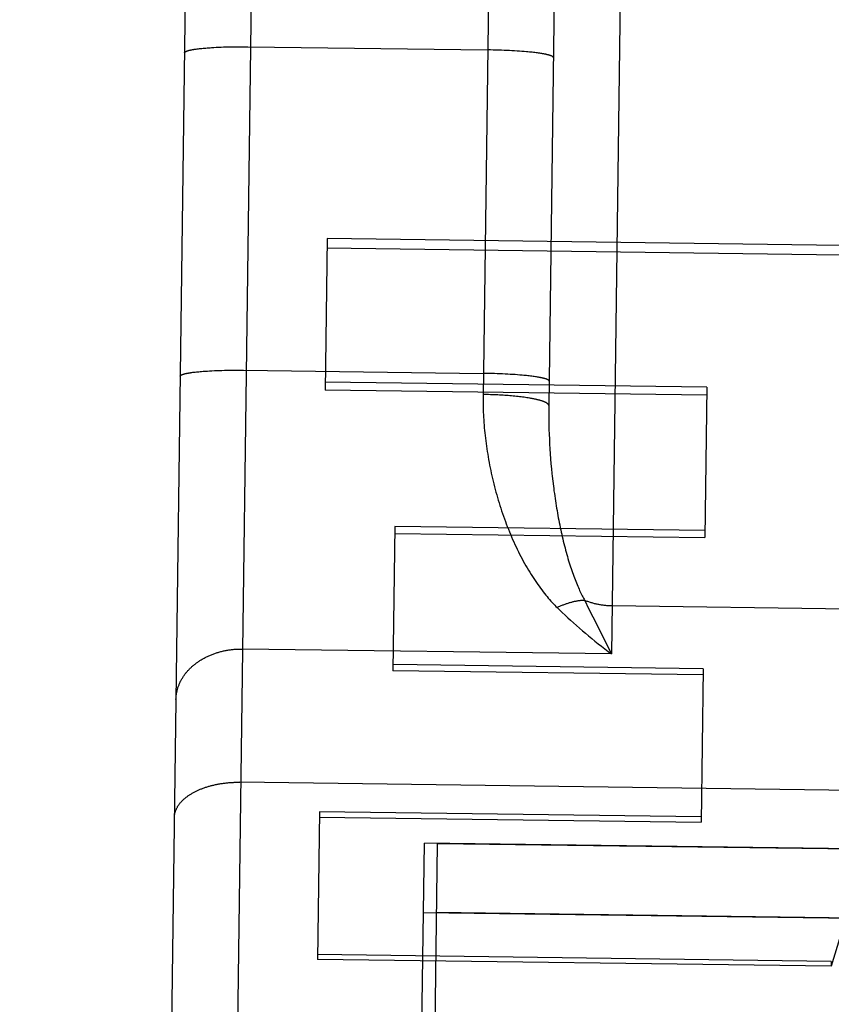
# Model space of a CAD drawing. Header units: inches. Extents: x 0 to 227, y 0 to 147.
# Tile 103 of 247: x 77.616 to 77.924, y 77.133 to 77.507. Entities that reach past the tile are written whole.
import ezdxf

# ---------------------------------------------------------------- set-up
doc = ezdxf.new("R2010")
doc.units = ezdxf.units.IN
doc.header["$LTSCALE"] = 12.466667
doc.header["$MEASUREMENT"] = 0
doc.linetypes.add('HIDDEN', pattern=[0.2, 0.1, -0.1])
doc.layers.get('0').update_dxf_attribs({"linetype": 'CONTINUOUS'})
for name, color, linetype in [('02___PRT_ALL_AXES', 7, 'CONTINUOUS'), ('DEFAULT_2', 8, 'HIDDEN'), ('DIMENSIONS', 7, 'CONTINUOUS')]:
    doc.layers.add(name, color=color, linetype=linetype)
doc.styles.get("Standard").update_dxf_attribs({"font": 'txt', "width": 0.8})
doc.dimstyles.new('DIMSTYLE_2', dxfattribs={"dimtxt": 1, "dimasz": 1.333333, "dimexe": 0.09, "dimexo": 0.07, "dimgap": 0.0375, "dimtad": 0, "dimtih": 1, "dimtoh": 1, "dimzin": 4, "dimdsep": 46, "dimtxsty": 'Standard', "dimblk": '_FILLED', "dimblk1": '_FILLED', "dimblk2": '_FILLED', "dimcen": 0.09, "dimadec": 0, "dimazin": 0, "dimtfac": 1, "dimtofl": 0, "dimtmove": 0, "dimatfit": 3, "dimldrblk": '_FILLED', "dimfxl": 0, "dimtolj": 1, "dimtzin": 4, "dimarcsym": 0})

# ---------------------------------------------------------------- blocks, each defined once
blk = doc.blocks.new('_FILLED')
at = {"color": 0, "linetype": 'ByBlock'}
blk.add_solid([(0, 0), (-1, 0.2), (-1, -0.2)], dxfattribs=at)
blk = doc.blocks.new('*D39')
at = {"layer": 'DIMENSIONS', "color": 2, "linetype": 'Continuous'}
for p, q in [((74.40079, 68.85555), (71.68206, 68.85555)), ((75.65079, 68.85555), (78.31746, 68.85555))]:
    blk.add_line(p, q, dxfattribs=at)
at = {"layer": 'DIMENSIONS', "color": 2, "linetype": 'Continuous', "xscale": 1.3333333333, "yscale": 1.3333333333, "zscale": 1.3333333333}
blk.add_blockref('_FILLED', (74.40079, 68.85555), dxfattribs=at)
at = {"layer": 'DIMENSIONS', "color": 2, "linetype": 'Continuous', "xscale": 1.3333333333, "yscale": 1.3333333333, "zscale": 1.3333333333, "rotation": 180}
blk.add_blockref('_FILLED', (75.65079, 68.85555), dxfattribs=at)
at = {"layer": 'DIMENSIONS', "color": 2, "linetype": 'Continuous', "insert": (71.18206, 69.35555), "char_height": 1, "width": 3.2, "attachment_point": 3, "line_spacing_factor": 0.9}
blk.add_mtext('1.25', dxfattribs=at)
blk = doc.blocks.new('*D40')
at = {"layer": 'DIMENSIONS', "color": 2, "linetype": 'Continuous'}
for p, q in [((75.79479, 72.2559), (73.12812, 72.2559)), ((78.79479, 72.2559), (81.55992, 72.2559))]:
    blk.add_line(p, q, dxfattribs=at)
at = {"layer": 'DIMENSIONS', "color": 2, "linetype": 'Continuous', "xscale": 1.3333333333, "yscale": 1.3333333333, "zscale": 1.3333333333}
blk.add_blockref('_FILLED', (75.79479, 72.2559), dxfattribs=at)
at = {"layer": 'DIMENSIONS', "color": 2, "linetype": 'Continuous', "xscale": 1.3333333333, "yscale": 1.3333333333, "zscale": 1.3333333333, "rotation": 180}
blk.add_blockref('_FILLED', (78.79479, 72.2559), dxfattribs=at)
at = {"layer": 'DIMENSIONS', "color": 2, "linetype": 'Continuous', "insert": (82.05992, 72.7559), "char_height": 1, "width": 3.2, "attachment_point": 1, "line_spacing_factor": 0.9}
blk.add_mtext('3.00', dxfattribs=at)

msp = doc.modelspace()

# ---------------------------------------------------------------- linework, layer by layer
at = {"layer": '02___PRT_ALL_AXES', "color": 8, "linetype": 'HIDDEN'}
for p, q in [((77.63469, 66.69486), (77.77416, 77.19393)), ((78.27411, 77.18729), (77.77416, 77.19393)), ((78.27377, 77.16116), (77.77381, 77.1678))]:
    msp.add_line(p, q, dxfattribs=at)
at = {"layer": 'DEFAULT_2', "color": 8, "linetype": 'HIDDEN'}
for p, q in [((77.70827, 77.8806), (77.68883, 76.41698)), ((77.84825, 77.87823), (77.84012, 77.26601)), ((77.68294, 77.85593), (77.66417, 76.44257)), ((77.8221, 77.79138), (77.81637, 77.36027)), ((77.68257, 77.49566), (77.68297, 77.49572)), ((77.68297, 77.49572), (77.6834, 77.49577)), ((77.6834, 77.49577), (77.68383, 77.49582)), ((77.68383, 77.49582), (77.68429, 77.49587)), ((77.68429, 77.49587), (77.68475, 77.49592)), ((77.68475, 77.49592), (77.68524, 77.49596)), ((77.68524, 77.49596), (77.68573, 77.49601)), ((77.68573, 77.49601), (77.68624, 77.49605)), ((77.68624, 77.49605), (77.68677, 77.4961)), ((77.68677, 77.4961), (77.6873, 77.49614)), ((77.6873, 77.49614), (77.68785, 77.49617)), ((77.68785, 77.49617), (77.68841, 77.49621)), ((77.68841, 77.49621), (77.68928, 77.49626)), ((77.68928, 77.49626), (77.69016, 77.49631)), ((77.69016, 77.49631), (77.69107, 77.49635)), ((77.69107, 77.49635), (77.692, 77.49639)), ((77.692, 77.49639), (77.69296, 77.49643)), ((77.69296, 77.49643), (77.69393, 77.49646)), ((77.69393, 77.49646), (77.69491, 77.49648)), ((77.69491, 77.49648), (77.69591, 77.4965)), ((77.69591, 77.4965), (77.69692, 77.49652)), ((77.69692, 77.49652), (77.69795, 77.49653)), ((77.69795, 77.49653), (77.69898, 77.49654)), ((77.69898, 77.49654), (77.70002, 77.49654)), ((77.70002, 77.49654), (77.70107, 77.49654)), ((77.70107, 77.49654), (77.70212, 77.49653)), ((77.70212, 77.49653), (77.79316, 77.49532)), ((77.79421, 77.49531), (77.79316, 77.49532)), ((77.79526, 77.49529), (77.79421, 77.49531)), ((77.79631, 77.49526), (77.79526, 77.49529)), ((77.79735, 77.49523), (77.79631, 77.49526)), ((77.79838, 77.4952), (77.79735, 77.49523)), ((77.7994, 77.49516), (77.79838, 77.4952)), ((77.80042, 77.49511), (77.7994, 77.49516)), ((77.80142, 77.49507), (77.80042, 77.49511)), ((77.8024, 77.49501), (77.80142, 77.49507)), ((77.80337, 77.49496), (77.8024, 77.49501)), ((77.80432, 77.4949), (77.80337, 77.49496)), ((77.80525, 77.49484), (77.80432, 77.4949)), ((77.80616, 77.49477), (77.80525, 77.49484)), ((77.80704, 77.4947), (77.80616, 77.49477)), ((77.8079, 77.49462), (77.80704, 77.4947)), ((77.80846, 77.49457), (77.8079, 77.49462)), ((77.80901, 77.49452), (77.80846, 77.49457)), ((77.80955, 77.49446), (77.80901, 77.49452)), ((77.81007, 77.49441), (77.80955, 77.49446)), ((77.81058, 77.49435), (77.81007, 77.49441)), ((77.81107, 77.49429), (77.81058, 77.49435)), ((77.81155, 77.49423), (77.81107, 77.49429)), ((77.81202, 77.49417), (77.81155, 77.49423)), ((77.81247, 77.49411), (77.81202, 77.49417)), ((77.81291, 77.49405), (77.81247, 77.49411)), ((77.81333, 77.49398), (77.81291, 77.49405)), ((104.48529, 77.45283), (46.96029, 77.45283)), ((77.7322, 77.42371), (77.73144, 77.36611)), ((77.92719, 77.42112), (77.7322, 77.42371)), ((77.73216, 77.42014), (77.92714, 77.41755)), ((77.68461, 77.37326), (77.68514, 77.3733)), ((77.68514, 77.3733), (77.68567, 77.37334)), ((77.68567, 77.37334), (77.68622, 77.37338)), ((77.68622, 77.37338), (77.68678, 77.37341)), ((77.68678, 77.37341), (77.68764, 77.37347)), ((77.68764, 77.37347), (77.68853, 77.37351)), ((77.68853, 77.37351), (77.68944, 77.37356)), ((77.68944, 77.37356), (77.69037, 77.3736)), ((77.69037, 77.3736), (77.69133, 77.37363)), ((77.69133, 77.37363), (77.69229, 77.37366)), ((77.69229, 77.37366), (77.69328, 77.37368)), ((77.69328, 77.37368), (77.69428, 77.37371)), ((77.69428, 77.37371), (77.69529, 77.37372)), ((77.69529, 77.37372), (77.69632, 77.37373)), ((77.69632, 77.37373), (77.69735, 77.37374)), ((77.69735, 77.37374), (77.69839, 77.37374)), ((77.69839, 77.37374), (77.69944, 77.37374)), ((77.69944, 77.37374), (77.70049, 77.37373)), ((77.70049, 77.37373), (77.79153, 77.37253)), ((77.68094, 77.37286), (77.68134, 77.37292)), ((77.68134, 77.37292), (77.68176, 77.37297)), ((77.68176, 77.37297), (77.6822, 77.37302)), ((77.6822, 77.37302), (77.68266, 77.37307)), ((77.68266, 77.37307), (77.68312, 77.37312)), ((77.68312, 77.37312), (77.68361, 77.37317)), ((77.68361, 77.37317), (77.6841, 77.37321)), ((77.6841, 77.37321), (77.68461, 77.37326)), ((77.79258, 77.37251), (77.79153, 77.37253)), ((77.79363, 77.37249), (77.79258, 77.37251)), ((77.79468, 77.37246), (77.79363, 77.37249)), ((77.79572, 77.37243), (77.79468, 77.37246)), ((77.79675, 77.3724), (77.79572, 77.37243)), ((77.79777, 77.37236), (77.79675, 77.3724)), ((77.79879, 77.37232), (77.79777, 77.37236)), ((77.79978, 77.37227), (77.79879, 77.37232)), ((77.80077, 77.37222), (77.79978, 77.37227)), ((77.80174, 77.37216), (77.80077, 77.37222)), ((77.80269, 77.3721), (77.80174, 77.37216)), ((77.80362, 77.37204), (77.80269, 77.3721)), ((77.80453, 77.37197), (77.80362, 77.37204)), ((77.80541, 77.3719), (77.80453, 77.37197)), ((77.80627, 77.37183), (77.80541, 77.3719)), ((77.80683, 77.37178), (77.80627, 77.37183)), ((77.80738, 77.37172), (77.80683, 77.37178)), ((77.80792, 77.37167), (77.80738, 77.37172)), ((77.80844, 77.37161), (77.80792, 77.37167)), ((77.80895, 77.37156), (77.80844, 77.37161)), ((77.80944, 77.3715), (77.80895, 77.37156)), ((77.80992, 77.37144), (77.80944, 77.3715)), ((77.81039, 77.37138), (77.80992, 77.37144)), ((77.81084, 77.37131), (77.81039, 77.37138)), ((77.81128, 77.37125), (77.81084, 77.37131)), ((77.8117, 77.37119), (77.81128, 77.37125)), ((77.87635, 77.36419), (77.73144, 77.36611)), ((77.87639, 77.36726), (77.73148, 77.36918)), ((77.87639, 77.36726), (77.87563, 77.31016)), ((77.79212, 77.36449), (77.79142, 77.3645)), ((77.79283, 77.36447), (77.79212, 77.36449)), ((77.79352, 77.36446), (77.79283, 77.36447)), ((77.79422, 77.36444), (77.79352, 77.36446)), ((77.79492, 77.36441), (77.79422, 77.36444)), ((77.79561, 77.36439), (77.79492, 77.36441)), ((77.7963, 77.36436), (77.79561, 77.36439)), ((77.79698, 77.36433), (77.7963, 77.36436)), ((77.79767, 77.36429), (77.79698, 77.36433)), ((77.79834, 77.36425), (77.79767, 77.36429)), ((77.79901, 77.36421), (77.79834, 77.36425)), ((77.79968, 77.36417), (77.79901, 77.36421)), ((77.80034, 77.36412), (77.79968, 77.36417)), ((77.80099, 77.36407), (77.80034, 77.36412)), ((77.80163, 77.36402), (77.80099, 77.36407)), ((77.80226, 77.36397), (77.80163, 77.36402)), ((77.80289, 77.36391), (77.80226, 77.36397)), ((77.80351, 77.36385), (77.80289, 77.36391)), ((77.80412, 77.36379), (77.80351, 77.36385)), ((77.80472, 77.36372), (77.80412, 77.36379)), ((77.8053, 77.36366), (77.80472, 77.36372)), ((77.80588, 77.36359), (77.8053, 77.36366)), ((77.80644, 77.36352), (77.80588, 77.36359)), ((77.807, 77.36344), (77.80644, 77.36352)), ((77.80754, 77.36336), (77.807, 77.36344)), ((77.80807, 77.36329), (77.80754, 77.36336)), ((77.80858, 77.36321), (77.80807, 77.36329)), ((77.81637, 77.36027), (77.81635, 77.35849)), ((77.81635, 77.35849), (77.81635, 77.3567)), ((77.81635, 77.3567), (77.81637, 77.3549)), ((77.81637, 77.3549), (77.8164, 77.35308)), ((77.8164, 77.35308), (77.81644, 77.35126)), ((77.81644, 77.35126), (77.8165, 77.34942)), ((77.8165, 77.34942), (77.81658, 77.34757)), ((77.81658, 77.34757), (77.81667, 77.34571)), ((77.81667, 77.34571), (77.81678, 77.34385)), ((77.81678, 77.34385), (77.8169, 77.34198)), ((77.8169, 77.34198), (77.81704, 77.3401)), ((77.81704, 77.3401), (77.8172, 77.33822)), ((77.8172, 77.33822), (77.81737, 77.33634)), ((77.81737, 77.33634), (77.81756, 77.33446)), ((77.81787, 77.33163), (77.8181, 77.32975)), ((77.75795, 77.31438), (77.75723, 77.25965)), ((77.87567, 77.31281), (77.75795, 77.31438)), ((77.75792, 77.31173), (77.87563, 77.31016)), ((77.82998, 77.28633), (77.83145, 77.28332)), ((77.93035, 77.28303), (77.84036, 77.28423)), ((77.83145, 77.28332), (77.83303, 77.28014)), ((77.83303, 77.28014), (77.84012, 77.26601)), ((77.84012, 77.26601), (77.70013, 77.26787)), ((77.87497, 77.2604), (77.75726, 77.26196)), ((77.87494, 77.25808), (77.75723, 77.25965)), ((77.87497, 77.2604), (77.8742, 77.20211)), ((78.3494, 77.20867), (77.69911, 77.21731)), ((77.72931, 77.20607), (77.72857, 77.15001)), ((77.87422, 77.20415), (77.72931, 77.20607)), ((77.72929, 77.20404), (77.8742, 77.20211)), ((77.75923, 76.4469), (77.76916, 77.19421)), ((77.97039, 77.19153), (77.76916, 77.19421)), ((77.76881, 77.16787), (78.27876, 77.16109)), ((77.92807, 77.16241), (77.92355, 77.14742)), ((77.92355, 77.14742), (77.72857, 77.15001)), ((77.92358, 77.14926), (77.72859, 77.15185)), ((77.92358, 77.14926), (77.92355, 77.14742))]:
    msp.add_line(p, q, dxfattribs=at)
for points in [[(77.79732, 77.80783), (77.79141, 77.36355)], [(77.67814, 77.49424), (77.67814, 77.49427), (77.67815, 77.49431), (77.67816, 77.49435), (77.67818, 77.49438), (77.6782, 77.49442), (77.67823, 77.49446), (77.67826, 77.49449), (77.6783, 77.49453), (77.67834, 77.49456), (77.67839, 77.4946), (77.67844, 77.49463), (77.6785, 77.49467), (77.67856, 77.49471), (77.67862, 77.49474), (77.6787, 77.49478), (77.67877, 77.49481), (77.67885, 77.49485), (77.67894, 77.49488), (77.67903, 77.49491), (77.67912, 77.49495), (77.67922, 77.49498), (77.67933, 77.49502), (77.67944, 77.49505), (77.67955, 77.49508), (77.67967, 77.49511), (77.67979, 77.49515), (77.67992, 77.49518), (77.68005, 77.49521), (77.68019, 77.49524), (77.68033, 77.49528), (77.68048, 77.49531), (77.68063, 77.49534), (77.68078, 77.49537), (77.68094, 77.4954), (77.68111, 77.49543), (77.68127, 77.49546), (77.68145, 77.49549), (77.68162, 77.49552), (77.6818, 77.49555), (77.68199, 77.49558), (77.68218, 77.49561), (77.68237, 77.49563), (77.68257, 77.49566)], [(77.81812, 77.49238), (77.81812, 77.49241), (77.81812, 77.49245), (77.8181, 77.49249), (77.81809, 77.49252), (77.81807, 77.49256), (77.81804, 77.4926), (77.81801, 77.49264), (77.81797, 77.49267), (77.81793, 77.49271), (77.81788, 77.49275), (77.81783, 77.49278), (77.81778, 77.49282), (77.81772, 77.49286), (77.81765, 77.49289), (77.81758, 77.49293), (77.81751, 77.49297), (77.81743, 77.493), (77.81734, 77.49304), (77.81725, 77.49308), (77.81716, 77.49311), (77.81706, 77.49315), (77.81695, 77.49319), (77.81685, 77.49322), (77.81673, 77.49326), (77.81662, 77.4933), (77.81649, 77.49333), (77.81637, 77.49337), (77.81624, 77.4934), (77.8161, 77.49344), (77.81596, 77.49347), (77.81581, 77.49351), (77.81566, 77.49354), (77.81551, 77.49358), (77.81535, 77.49361), (77.81519, 77.49365), (77.81502, 77.49368), (77.81485, 77.49372), (77.81468, 77.49375), (77.8145, 77.49379), (77.81431, 77.49382), (77.81412, 77.49385), (77.81393, 77.49389), (77.81373, 77.49392), (77.81333, 77.49398)], [(77.67651, 77.37144), (77.67651, 77.37148), (77.67652, 77.37151), (77.67653, 77.37155), (77.67655, 77.37159), (77.67657, 77.37162), (77.6766, 77.37166), (77.67663, 77.3717), (77.67667, 77.37173), (77.67671, 77.37177), (77.67676, 77.3718), (77.67681, 77.37184), (77.67686, 77.37187), (77.67693, 77.37191), (77.67699, 77.37194), (77.67706, 77.37198), (77.67714, 77.37201), (77.67722, 77.37205), (77.67731, 77.37208), (77.6774, 77.37212), (77.67749, 77.37215), (77.67759, 77.37219), (77.6777, 77.37222), (77.67781, 77.37225), (77.67792, 77.37229), (77.67804, 77.37232), (77.67816, 77.37235), (77.67829, 77.37238), (77.67842, 77.37242), (77.67856, 77.37245), (77.6787, 77.37248), (77.67885, 77.37251), (77.679, 77.37254), (77.67915, 77.37257), (77.67931, 77.3726), (77.67947, 77.37263), (77.67964, 77.37266), (77.67981, 77.37269), (77.67999, 77.37272), (77.68017, 77.37275), (77.68036, 77.37278), (77.68054, 77.37281), (77.68074, 77.37284), (77.68094, 77.37286)], [(77.81649, 77.36958), (77.81649, 77.36962), (77.81648, 77.36965), (77.81647, 77.36969), (77.81646, 77.36973), (77.81643, 77.36977), (77.81641, 77.3698), (77.81638, 77.36984), (77.81634, 77.36988), (77.8163, 77.36991), (77.81625, 77.36995), (77.8162, 77.36999), (77.81615, 77.37002), (77.81609, 77.37006), (77.81602, 77.3701), (77.81595, 77.37013), (77.81587, 77.37017), (77.81579, 77.37021), (77.81571, 77.37024), (77.81562, 77.37028), (77.81553, 77.37032), (77.81543, 77.37035), (77.81532, 77.37039), (77.81522, 77.37043), (77.8151, 77.37046), (77.81498, 77.3705), (77.81486, 77.37053), (77.81474, 77.37057), (77.8146, 77.37061), (77.81447, 77.37064), (77.81433, 77.37068), (77.81418, 77.37071), (77.81403, 77.37075), (77.81388, 77.37078), (77.81372, 77.37082), (77.81356, 77.37085), (77.81339, 77.37089), (77.81322, 77.37092), (77.81304, 77.37095), (77.81286, 77.37099), (77.81268, 77.37102), (77.81249, 77.37106), (77.8123, 77.37109), (77.8121, 77.37112), (77.8117, 77.37119)], [(77.79141, 77.36355), (77.79141, 77.36261), (77.79142, 77.36165), (77.79143, 77.3607), (77.79146, 77.35973), (77.79148, 77.35877), (77.79152, 77.3578), (77.79157, 77.35682), (77.79162, 77.35584), (77.79168, 77.35486), (77.79174, 77.35388), (77.79182, 77.35289), (77.7919, 77.35189), (77.79199, 77.3509), (77.79209, 77.3499), (77.7922, 77.3489), (77.79232, 77.34789), (77.79244, 77.34688), (77.79257, 77.34587), (77.79271, 77.34486), (77.79286, 77.34385), (77.79301, 77.34283), (77.79317, 77.34181), (77.79335, 77.34079), (77.79352, 77.33977), (77.79371, 77.33875), (77.79391, 77.33772), (77.79411, 77.3367), (77.79432, 77.33567), (77.79454, 77.33464), (77.79477, 77.33362), (77.79501, 77.33259), (77.79525, 77.33156), (77.7955, 77.33054), (77.79576, 77.32951), (77.79603, 77.32849), (77.79631, 77.32746), (77.79659, 77.32644), (77.79689, 77.32542), (77.79719, 77.3244), (77.7975, 77.32338), (77.79781, 77.32237), (77.79814, 77.32136), (77.79847, 77.32035), (77.79881, 77.31934), (77.79916, 77.31833), (77.79952, 77.31733), (77.79988, 77.31634), (77.80025, 77.31535), (77.80063, 77.31436), (77.80102, 77.31338), (77.80142, 77.3124), (77.80182, 77.31143), (77.80223, 77.31046), (77.80264, 77.3095), (77.80307, 77.30855), (77.8035, 77.3076), (77.80394, 77.30667), (77.80438, 77.30574), (77.80483, 77.30482), (77.80529, 77.30391), (77.80575, 77.303), (77.80622, 77.30211), (77.80669, 77.30123), (77.80717, 77.30036), (77.80765, 77.2995), (77.80814, 77.29865), (77.80863, 77.29782), (77.80913, 77.297), (77.80963, 77.29619), (77.81013, 77.2954), (77.81063, 77.29462), (77.81114, 77.29386), (77.81165, 77.29312), (77.81215, 77.29239), (77.81266, 77.29168), (77.81317, 77.29098), (77.81368, 77.2903), (77.81418, 77.28964), (77.81469, 77.289), (77.81519, 77.28838), (77.81569, 77.28777), (77.81618, 77.28719), (77.81668, 77.28662), (77.81716, 77.28607), (77.81765, 77.28554), (77.81812, 77.28503), (77.8186, 77.28453), (77.81907, 77.28405), (77.81954, 77.28358)], [(77.81637, 77.36027), (77.81637, 77.36032), (77.81636, 77.36038), (77.81635, 77.36043), (77.81633, 77.36049), (77.81631, 77.36054), (77.81629, 77.3606), (77.81625, 77.36065), (77.81622, 77.36071), (77.81618, 77.36076), (77.81613, 77.36082), (77.81608, 77.36087), (77.81603, 77.36093), (77.81596, 77.36098), (77.8159, 77.36104), (77.81583, 77.36109), (77.81575, 77.36114), (77.81567, 77.3612), (77.81559, 77.36125), (77.8155, 77.36131), (77.81541, 77.36136), (77.81531, 77.36141), (77.8152, 77.36147), (77.8151, 77.36152), (77.81498, 77.36157), (77.81487, 77.36163), (77.81474, 77.36168), (77.81462, 77.36173), (77.81449, 77.36179), (77.81435, 77.36184), (77.81421, 77.36189), (77.81407, 77.36194), (77.81392, 77.36199), (77.81376, 77.36204), (77.8136, 77.36209), (77.81344, 77.36215), (77.81328, 77.3622), (77.8131, 77.36225), (77.81293, 77.3623), (77.81275, 77.36234), (77.81257, 77.36239), (77.81238, 77.36244), (77.81219, 77.36249), (77.81199, 77.36254), (77.81179, 77.36259), (77.81158, 77.36263), (77.81138, 77.36268), (77.81116, 77.36273), (77.81095, 77.36277), (77.81073, 77.36282), (77.8105, 77.36286), (77.81028, 77.36291), (77.81005, 77.36295), (77.80981, 77.36299), (77.80957, 77.36304), (77.80933, 77.36308), (77.80908, 77.36312), (77.80858, 77.36321)], [(77.81756, 77.33446), (77.81766, 77.33351), (77.81787, 77.33163)], [(77.8181, 77.32975), (77.81822, 77.32881), (77.81834, 77.32787), (77.81847, 77.32693), (77.8186, 77.326), (77.81874, 77.32507), (77.81888, 77.32413), (77.81903, 77.3232), (77.81917, 77.32228), (77.81933, 77.32135), (77.81948, 77.32043), (77.81965, 77.31951), (77.81981, 77.3186), (77.81998, 77.31768), (77.82015, 77.31677), (77.82033, 77.31587), (77.82051, 77.31497), (77.82069, 77.31407), (77.82088, 77.31318), (77.82107, 77.3123), (77.82127, 77.31142), (77.82147, 77.31054), (77.82167, 77.30967), (77.82188, 77.30881), (77.82209, 77.30796), (77.8223, 77.30711), (77.82252, 77.30627), (77.82274, 77.30544), (77.82296, 77.30462), (77.82319, 77.3038), (77.82342, 77.303), (77.82365, 77.3022), (77.82389, 77.30142), (77.82412, 77.30064), (77.82436, 77.29988), (77.82461, 77.29913), (77.82485, 77.29839), (77.82509, 77.29767), (77.82534, 77.29695), (77.82559, 77.29625), (77.82584, 77.29557), (77.82609, 77.2949), (77.82634, 77.29424), (77.82659, 77.2936), (77.82684, 77.29298), (77.82709, 77.29237), (77.82734, 77.29178), (77.82759, 77.2912), (77.82783, 77.29064), (77.82808, 77.2901), (77.82832, 77.28957), (77.82857, 77.28906), (77.82881, 77.28856), (77.82905, 77.28809), (77.82928, 77.28763), (77.82952, 77.28718), (77.82975, 77.28675), (77.82998, 77.28633)], [(77.82998, 77.28633), (77.82973, 77.28633), (77.82948, 77.28632), (77.82923, 77.2863), (77.82897, 77.28629), (77.82871, 77.28627), (77.82846, 77.28624), (77.8282, 77.28622), (77.82793, 77.28618), (77.82767, 77.28615), (77.8274, 77.28611), (77.82714, 77.28607), (77.82687, 77.28602), (77.8266, 77.28597), (77.82633, 77.28592), (77.82605, 77.28586), (77.82578, 77.2858), (77.82551, 77.28574), (77.82523, 77.28567), (77.82495, 77.2856), (77.82467, 77.28552), (77.82439, 77.28544), (77.82411, 77.28536), (77.82383, 77.28528), (77.82355, 77.28519), (77.82327, 77.28509), (77.82298, 77.285), (77.8227, 77.2849), (77.82241, 77.2848), (77.82213, 77.28469), (77.82184, 77.28458), (77.82155, 77.28447), (77.82127, 77.28435), (77.82098, 77.28423), (77.82069, 77.28411), (77.8204, 77.28398), (77.82011, 77.28385), (77.81983, 77.28372), (77.81954, 77.28358)], [(77.81954, 77.28358), (77.82051, 77.28263), (77.8215, 77.28168), (77.82252, 77.28071), (77.82356, 77.27975), (77.82463, 77.27877), (77.82572, 77.27779), (77.82682, 77.27681), (77.82796, 77.27582), (77.82911, 77.27484), (77.83028, 77.27384), (77.83146, 77.27285), (77.83267, 77.27186), (77.83389, 77.27087), (77.83512, 77.26989), (77.83636, 77.26891), (77.83761, 77.26793), (77.83886, 77.26697), (77.84012, 77.26601)], [(77.84036, 77.28423), (77.84003, 77.28424), (77.83969, 77.28425), (77.83936, 77.28426), (77.83902, 77.28428), (77.83869, 77.2843), (77.83835, 77.28433), (77.83802, 77.28436), (77.83769, 77.28439), (77.83735, 77.28443), (77.83702, 77.28447), (77.83669, 77.28451), (77.83636, 77.28456), (77.83603, 77.28462), (77.8357, 77.28467), (77.83537, 77.28473), (77.83504, 77.2848), (77.83472, 77.28487), (77.83439, 77.28494), (77.83407, 77.28501), (77.83374, 77.28509), (77.83342, 77.28518), (77.8331, 77.28526), (77.83278, 77.28535), (77.83247, 77.28545), (77.83215, 77.28555), (77.83183, 77.28565), (77.83152, 77.28575), (77.83121, 77.28586), (77.8309, 77.28597), (77.83059, 77.28609), (77.83029, 77.28621), (77.82998, 77.28633)], [(77.67487, 77.24866), (77.67488, 77.24893), (77.67489, 77.2492), (77.67491, 77.24948), (77.67493, 77.24975), (77.67495, 77.25003), (77.67499, 77.2503), (77.67502, 77.25057), (77.67506, 77.25084), (77.67511, 77.25111), (77.67516, 77.25139), (77.67521, 77.25166), (77.67527, 77.25193), (77.67534, 77.2522), (77.67541, 77.25246), (77.67548, 77.25273), (77.67556, 77.253), (77.67564, 77.25326), (77.67573, 77.25353), (77.67583, 77.25379), (77.67592, 77.25406), (77.67603, 77.25432), (77.67613, 77.25458), (77.67625, 77.25484), (77.67636, 77.25509), (77.67648, 77.25535), (77.67661, 77.25561), (77.67674, 77.25586), (77.67688, 77.25611), (77.67702, 77.25636), (77.67716, 77.25661), (77.67731, 77.25686), (77.67746, 77.25711), (77.67762, 77.25735), (77.67778, 77.25759), (77.67795, 77.25783), (77.67812, 77.25807), (77.67829, 77.25831), (77.67847, 77.25854), (77.67866, 77.25878), (77.67884, 77.25901), (77.67904, 77.25923), (77.67923, 77.25946), (77.67943, 77.25969), (77.67964, 77.25991), (77.67984, 77.26013), (77.68006, 77.26034), (77.68027, 77.26056), (77.68049, 77.26077), (77.68071, 77.26098), (77.68094, 77.26119), (77.68117, 77.2614), (77.68141, 77.2616), (77.68164, 77.2618), (77.68189, 77.262), (77.68213, 77.26219), (77.68238, 77.26238), (77.68263, 77.26257), (77.68289, 77.26276), (77.68315, 77.26294), (77.68341, 77.26312), (77.68367, 77.2633), (77.68394, 77.26347), (77.68421, 77.26365), (77.68449, 77.26382), (77.68477, 77.26398), (77.68505, 77.26414), (77.68533, 77.2643), (77.68562, 77.26446), (77.68591, 77.26461), (77.6862, 77.26476), (77.6865, 77.26491), (77.68679, 77.26505), (77.68709, 77.26519), (77.6874, 77.26533), (77.6877, 77.26546), (77.68801, 77.26559), (77.68832, 77.26572), (77.68863, 77.26584), (77.68894, 77.26596), (77.68926, 77.26608), (77.68958, 77.26619), (77.6899, 77.2663), (77.69022, 77.26641), (77.69055, 77.26651), (77.69087, 77.26661), (77.6912, 77.26671), (77.69153, 77.2668), (77.69186, 77.26689), (77.69219, 77.26697), (77.69253, 77.26705), (77.69286, 77.26713), (77.6932, 77.2672), (77.69354, 77.26727), (77.69388, 77.26734), (77.69422, 77.2674), (77.69456, 77.26746), (77.69491, 77.26751), (77.69525, 77.26756), (77.6956, 77.26761), (77.69594, 77.26765), (77.69629, 77.26769), (77.69664, 77.26773), (77.69698, 77.26776), (77.69733, 77.26779), (77.69768, 77.26781), (77.69803, 77.26783), (77.69838, 77.26785), (77.69873, 77.26786), (77.69908, 77.26787), (77.69943, 77.26787), (77.69978, 77.26788), (77.70013, 77.26787)], [(77.67428, 77.20388), (77.67429, 77.20408), (77.67429, 77.20427), (77.67431, 77.20446), (77.67433, 77.20465), (77.67435, 77.20485), (77.67438, 77.20504), (77.67442, 77.20523), (77.67446, 77.20542), (77.6745, 77.20561), (77.67455, 77.2058), (77.6746, 77.20599), (77.67466, 77.20618), (77.67473, 77.20637), (77.6748, 77.20656), (77.67487, 77.20675), (77.67495, 77.20694), (77.67503, 77.20712), (77.67512, 77.20731), (77.67521, 77.20749), (77.67531, 77.20768), (77.67541, 77.20786), (77.67552, 77.20804), (77.67563, 77.20823), (77.67574, 77.20841), (77.67586, 77.20859), (77.67599, 77.20877), (77.67612, 77.20894), (77.67625, 77.20912), (77.67639, 77.2093), (77.67653, 77.20947), (77.67668, 77.20965), (77.67683, 77.20982), (77.67699, 77.20999), (77.67715, 77.21016), (77.67732, 77.21033), (77.67749, 77.2105), (77.67766, 77.21066), (77.67784, 77.21083), (77.67802, 77.21099), (77.67821, 77.21115), (77.6784, 77.21131), (77.67859, 77.21147), (77.67879, 77.21163), (77.679, 77.21178), (77.6792, 77.21194), (77.67941, 77.21209), (77.67963, 77.21224), (77.67985, 77.21239), (77.68007, 77.21253), (77.6803, 77.21268), (77.68053, 77.21282), (77.68076, 77.21296), (77.681, 77.2131), (77.68124, 77.21324), (77.68148, 77.21338), (77.68173, 77.21351), (77.68198, 77.21365), (77.68224, 77.21378), (77.6825, 77.2139), (77.68276, 77.21403), (77.68302, 77.21415), (77.68329, 77.21428), (77.68356, 77.2144), (77.68383, 77.21451), (77.68411, 77.21463), (77.68439, 77.21474), (77.68468, 77.21485), (77.68496, 77.21496), (77.68525, 77.21507), (77.68554, 77.21517), (77.68584, 77.21528), (77.68613, 77.21538), (77.68643, 77.21547), (77.68673, 77.21557), (77.68704, 77.21566), (77.68735, 77.21575), (77.68766, 77.21584), (77.68797, 77.21593), (77.68828, 77.21601), (77.6886, 77.21609), (77.68891, 77.21617), (77.68923, 77.21624), (77.68956, 77.21632), (77.68988, 77.21639), (77.69021, 77.21646), (77.69053, 77.21652), (77.69086, 77.21658), (77.69119, 77.21664), (77.69153, 77.2167), (77.69186, 77.21676), (77.6922, 77.21681), (77.69253, 77.21686), (77.69287, 77.21691), (77.69321, 77.21695), (77.69355, 77.217), (77.69389, 77.21704), (77.69424, 77.21707), (77.69458, 77.21711), (77.69492, 77.21714), (77.69527, 77.21717), (77.69562, 77.21719), (77.69596, 77.21722), (77.69631, 77.21724), (77.69666, 77.21726), (77.69701, 77.21727), (77.69736, 77.21729), (77.69771, 77.2173), (77.69806, 77.2173), (77.69841, 77.21731), (77.69876, 77.21731), (77.69911, 77.21731)]]:
    msp.add_lwpolyline(points, dxfattribs=at)

# ---------------------------------------------------------------- dimensions: what is measured, and where the dimension line sits
at = {"layer": 'DIMENSIONS', "color": 2, "linetype": 'Continuous'}
dim = msp.add_linear_dim(base=(75.65079, 68.85555), p1=(74.40079, 77.0565), p2=(75.65079, 77.35567), dimstyle='DIMSTYLE_2', dxfattribs=at)
dim.commit()
dim.dimension.update_dxf_attribs({"geometry": '*D39', "text_midpoint": (69.58206, 68.85555), "dimtype": 160})
dim = msp.add_linear_dim(base=(75.79479, 72.2559), p1=(78.79479, 77.0565), p2=(75.79479, 77.2288), angle=180, dimstyle='DIMSTYLE_2', dxfattribs=at)
dim.commit()
dim.dimension.update_dxf_attribs({"geometry": '*D40', "text_midpoint": (83.65992, 72.2559), "dimtype": 160})

doc.saveas('drawing.dxf')
